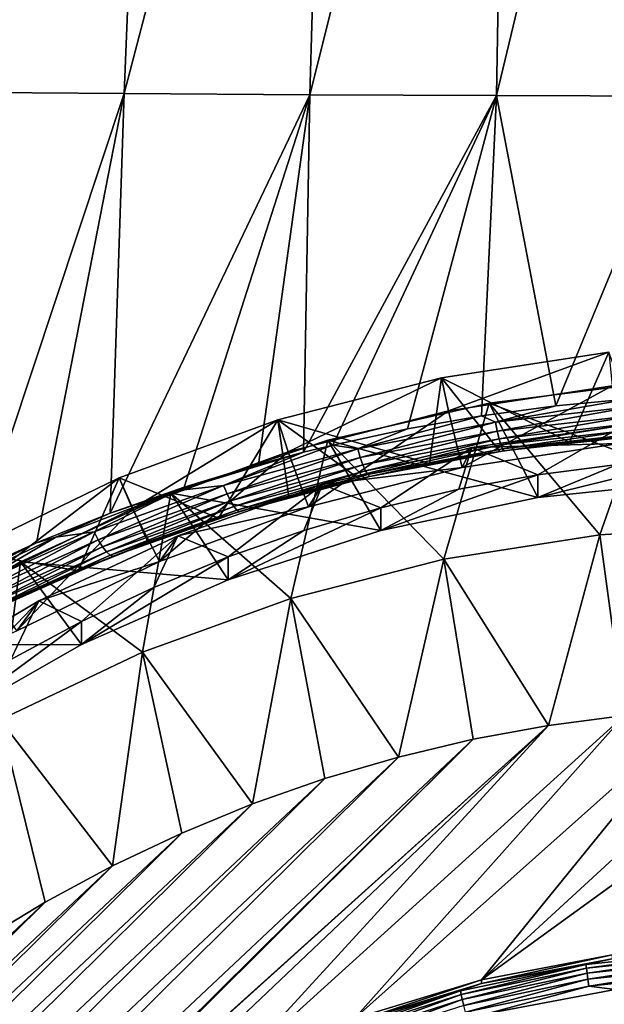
# Model space of a CAD drawing. Header units: metres. Extents: x -102 to 72, y -265 to 72.
# Tile 30 of 256: x -5.56 to -1.27, y -239.27 to -232.05. Entities that reach past the tile are written whole.
import ezdxf

# ---------------------------------------------------------------- set-up
doc = ezdxf.new("R2010")
doc.units = ezdxf.units.M
doc.layers.add('solid_20661094', color=7, linetype='CONTINUOUS')

msp = doc.modelspace()

# ---------------------------------------------------------------- linework, layer by layer
at = {"layer": 'solid_20661094'}
for points in [[(-5.789651, -261.588593, 48.430233), (-5.554532, -22.319212, 48.439766), (-7.353188, -21.792904, 48.356762)], [(-5.789651, -261.588593, 48.430233), (-0.005482, -261.709137, 48.549999), (-5.554532, -22.319212, 48.439766)], [(-0.005482, -261.709137, 48.549999), (-3.721903, -22.696859, 48.500515), (-5.554532, -22.319212, 48.439766)], [(-0.005482, -261.709137, 48.549999), (-1.866651, -22.924128, 48.537552), (-3.721903, -22.696859, 48.500515)], [(-0.005482, -261.709137, 48.549999), (-0.000008, -23, 48.549999), (-1.866651, -22.924128, 48.537552)], [(-4.556418, -226.729874, 17.825842), (-6.143773, -232.579468, 18.584898), (-5.834152, -226.721695, 18.201069)], [(-4.556418, -226.729874, 17.825842), (-4.794879, -232.589859, 18.205528), (-6.143773, -232.579468, 18.584898)], [(-3.263686, -226.736679, 17.542305), (-4.794879, -232.589859, 18.205528), (-4.556418, -226.729874, 17.825842)], [(-3.263686, -226.736679, 17.542305), (-3.432679, -232.598541, 17.917309), (-4.794879, -232.589859, 18.205528)], [(-1.962336, -226.741592, 17.352911), (-3.432679, -232.598541, 17.917309), (-3.263686, -226.736679, 17.542305)], [(-1.962336, -226.741592, 17.352911), (-2.063193, -232.604797, 17.723906), (-3.432679, -232.598541, 17.917309)], [(-0.655198, -226.744156, 17.259008), (-2.063193, -232.604797, 17.723906), (-1.962336, -226.741592, 17.352911)], [(-0.655198, -226.744156, 17.259008), (-0.688735, -232.608078, 17.627699), (-2.063193, -232.604797, 17.723906)], [(-5.969945, -236.128662, 18.759954), (-6.143773, -232.579468, 18.584898), (-4.794879, -232.589859, 18.205528)], [(-5.436601, -235.88533, 18.59655), (-5.969945, -236.128662, 18.759954), (-4.794879, -232.589859, 18.205528)], [(-4.897135, -235.667953, 18.445755), (-5.436601, -235.88533, 18.59655), (-4.794879, -232.589859, 18.205528)], [(-4.897135, -235.667953, 18.445755), (-4.794879, -232.589859, 18.205528), (-3.432679, -232.598541, 17.917309)], [(-4.35415, -235.476425, 18.309008), (-4.897135, -235.667953, 18.445755), (-3.432679, -232.598541, 17.917309)], [(-3.808978, -235.310028, 18.187191), (-4.35415, -235.476425, 18.309008), (-3.432679, -232.598541, 17.917309)], [(-3.478299, -235.221176, 18.120987), (-3.808978, -235.310028, 18.187191), (-3.432679, -232.598541, 17.917309)], [(-3.478299, -235.221176, 18.120987), (-3.432679, -232.598541, 17.917309), (-2.063193, -232.604797, 17.723906)], [(-3.262884, -235.167999, 18.081011), (-3.478299, -235.221176, 18.120987), (-2.063193, -232.604797, 17.723906)], [(-2.716977, -235.049591, 17.99098), (-3.262884, -235.167999, 18.081011), (-2.063193, -232.604797, 17.723906)], [(-2.171859, -234.95401, 17.917372), (-2.716977, -235.049591, 17.99098), (-2.063193, -232.604797, 17.723906)], [(-1.627587, -234.880478, 17.860294), (-2.171859, -234.95401, 17.917372), (-2.063193, -232.604797, 17.723906)], [(-1.627587, -234.880478, 17.860294), (-2.063193, -232.604797, 17.723906), (-0.688735, -232.608078, 17.627699)], [(-1.084116, -234.8284, 17.819782), (-1.627587, -234.880478, 17.860294), (-0.688735, -232.608078, 17.627699)], [(-1.526704, -235.146042, 18.196251), (-1.239403, -234.488159, 22.642805), (-2.466004, -234.674255, 22.668959)], [(-2.415653, -234.916748, 22.703039), (-2.466004, -234.674255, 22.668959), (-1.239403, -234.488159, 22.642805)], [(-1.214071, -234.734451, 22.67742), (-2.415653, -234.916748, 22.703039), (-1.239403, -234.488159, 22.642805)], [(-1.526704, -235.146042, 18.196251), (-1.015649, -235.097519, 18.158361), (-1.239403, -234.488159, 22.642805)], [(-2.554074, -235.304184, 18.319201), (-2.466004, -234.674255, 22.668959), (-3.66725, -234.982254, 22.712246)], [(-3.592422, -235.218475, 22.745445), (-3.66725, -234.982254, 22.712246), (-2.466004, -234.674255, 22.668959)], [(-2.415653, -234.916748, 22.703039), (-3.592422, -235.218475, 22.745445), (-2.466004, -234.674255, 22.668959)], [(-2.554074, -235.304184, 18.319201), (-2.039589, -235.214737, 18.249866), (-2.466004, -234.674255, 22.668959)], [(-2.039589, -235.214737, 18.249866), (-1.526704, -235.146042, 18.196251), (-2.466004, -234.674255, 22.668959)], [(-2.314975, -235.332153, 23.266335), (-2.415653, -234.916748, 22.703039), (-1.214071, -234.734451, 22.67742)], [(-2.314975, -235.332153, 23.266335), (-1.214071, -234.734451, 22.67742), (-1.163464, -235.157455, 23.241783)], [(-0.911298, -234.707794, 22.673674), (-2.117082, -234.859879, 22.695047), (-0.588793, -235.431442, 22.775375)], [(-1.30466, -235.826447, 14.976136), (-2.117082, -234.859879, 22.695047), (-0.911298, -234.707794, 22.673674)], [(-0.147544, -235.756912, 14.966363), (-1.30466, -235.826447, 14.976136), (-0.911298, -234.707794, 22.673674)], [(-2.117082, -234.859879, 22.695047), (-3.301084, -235.131958, 22.733286), (-1.759899, -235.553345, 22.792507)], [(-2.44949, -236.00621, 15.0014), (-3.301084, -235.131958, 22.733286), (-2.117082, -234.859879, 22.695047)], [(-1.30466, -235.826447, 14.976136), (-2.44949, -236.00621, 15.0014), (-2.117082, -234.859879, 22.695047)], [(-2.070431, -235.001129, 17.917223), (-2.171859, -234.95401, 17.917372), (-1.627587, -234.880478, 17.860294)], [(-2.117082, -234.859879, 22.695047), (-1.759899, -235.553345, 22.792507), (-0.588793, -235.431442, 22.775375)], [(-2.070431, -235.001129, 17.917223), (-1.627587, -234.880478, 17.860294), (-1.084116, -234.8284, 17.819782)], [(-1.03985, -234.88324, 17.827908), (-2.070431, -235.001129, 17.917223), (-1.084116, -234.8284, 17.819782)], [(-2.057472, -235.066071, 17.944574), (-2.070431, -235.001129, 17.917223), (-1.03985, -234.88324, 17.827908)], [(-1.033331, -234.949066, 17.85544), (-2.057472, -235.066071, 17.944574), (-1.03985, -234.88324, 17.827908)], [(-3.442715, -235.621307, 23.306973), (-3.592422, -235.218475, 22.745445), (-2.415653, -234.916748, 22.703039)], [(-3.442715, -235.621307, 23.306973), (-2.415653, -234.916748, 22.703039), (-2.314975, -235.332153, 23.266335)], [(-3.081405, -235.195648, 18.062864), (-2.716977, -235.049591, 17.99098), (-2.171859, -234.95401, 17.917372)], [(-2.070431, -235.001129, 17.917223), (-3.081405, -235.195648, 18.062864), (-2.171859, -234.95401, 17.917372)], [(-2.044102, -235.122452, 17.986732), (-2.057472, -235.066071, 17.944574), (-1.033331, -234.949066, 17.85544)], [(-1.026596, -235.006439, 17.897844), (-2.044102, -235.122452, 17.986732), (-1.033331, -234.949066, 17.85544)], [(-4.10338, -235.704681, 18.620173), (-3.66725, -234.982254, 22.712246), (-4.830861, -235.409012, 22.772224)], [(-4.732308, -235.636536, 22.804199), (-4.830861, -235.409012, 22.772224), (-3.66725, -234.982254, 22.712246)], [(-3.592422, -235.218475, 22.745445), (-4.732308, -235.636536, 22.804199), (-3.66725, -234.982254, 22.712246)], [(-4.10338, -235.704681, 18.620173), (-3.586547, -235.54834, 18.504614), (-3.66725, -234.982254, 22.712246)], [(-3.069878, -235.415115, 18.404173), (-2.554074, -235.304184, 18.319201), (-3.66725, -234.982254, 22.712246)], [(-3.586547, -235.54834, 18.504614), (-3.069878, -235.415115, 18.404173), (-3.66725, -234.982254, 22.712246)], [(-3.062215, -235.259155, 18.08993), (-3.081405, -235.195648, 18.062864), (-2.070431, -235.001129, 17.917223)], [(-2.057472, -235.066071, 17.944574), (-3.062215, -235.259155, 18.08993), (-2.070431, -235.001129, 17.917223)], [(-1.163464, -235.157455, 23.241783), (-1.127197, -235.021652, 24.182032), (-2.243539, -235.185623, 24.205078)], [(-1.759929, -235.386337, 23.980829), (-2.243539, -235.185623, 24.205078), (-1.127197, -235.021652, 24.182032)], [(-2.031086, -235.167038, 18.041292), (-2.044102, -235.122452, 17.986732), (-1.026596, -235.006439, 17.897844)], [(-1.02003, -235.052063, 17.952702), (-2.031086, -235.167038, 18.041292), (-1.026596, -235.006439, 17.897844)], [(-1.175865, -235.310196, 23.970127), (-1.759929, -235.386337, 23.980829), (-1.127197, -235.021652, 24.182032)], [(-3.081405, -235.195648, 18.062864), (-3.262884, -235.167999, 18.081011), (-2.716977, -235.049591, 17.99098)], [(-3.042508, -235.313934, 18.131704), (-3.062215, -235.259155, 18.08993), (-2.057472, -235.066071, 17.944574)], [(-2.044102, -235.122452, 17.986732), (-3.042508, -235.313934, 18.131704), (-2.057472, -235.066071, 17.944574)], [(-2.019164, -235.197296, 18.105141), (-2.031086, -235.167038, 18.041292), (-1.02003, -235.052063, 17.952702)], [(-1.014006, -235.083344, 18.01688), (-2.019164, -235.197296, 18.105141), (-1.02003, -235.052063, 17.952702)], [(-2.009018, -235.211487, 18.174635), (-2.019164, -235.197296, 18.105141), (-1.014006, -235.083344, 18.01688)], [(-1.008869, -235.098511, 18.08672), (-2.009018, -235.211487, 18.174635), (-1.014006, -235.083344, 18.01688)], [(-1.008869, -235.098511, 18.08672), (-1.526704, -235.146042, 18.196251), (-2.009018, -235.211487, 18.174635)], [(-1.008869, -235.098511, 18.08672), (-1.015649, -235.097519, 18.158361), (-1.526704, -235.146042, 18.196251)], [(-3.301084, -235.131958, 22.733286), (-4.451397, -235.521301, 22.788006), (-2.911584, -235.795746, 22.826576)], [(-3.571465, -236.29451, 15.041918), (-4.451397, -235.521301, 22.788006), (-3.301084, -235.131958, 22.733286)], [(-4.064995, -235.464417, 18.258663), (-3.478299, -235.221176, 18.120987), (-3.262884, -235.167999, 18.081011)], [(-3.081405, -235.195648, 18.062864), (-4.064995, -235.464417, 18.258663), (-3.262884, -235.167999, 18.081011)], [(-2.44949, -236.00621, 15.0014), (-3.571465, -236.29451, 15.041918), (-3.301084, -235.131958, 22.733286)], [(-3.301084, -235.131958, 22.733286), (-2.911584, -235.795746, 22.826576), (-1.759899, -235.553345, 22.792507)], [(-3.02341, -235.356857, 18.185806), (-3.042508, -235.313934, 18.131704), (-2.044102, -235.122452, 17.986732)], [(-2.031086, -235.167038, 18.041292), (-3.02341, -235.356857, 18.185806), (-2.044102, -235.122452, 17.986732)], [(-3.006009, -235.385483, 18.249149), (-3.02341, -235.356857, 18.185806), (-2.031086, -235.167038, 18.041292)], [(-2.019164, -235.197296, 18.105141), (-3.006009, -235.385483, 18.249149), (-2.031086, -235.167038, 18.041292)], [(-2.314975, -235.332153, 23.266335), (-1.163464, -235.157455, 23.241783), (-2.243539, -235.185623, 24.205078)], [(-2.009018, -235.211487, 18.174635), (-1.526704, -235.146042, 18.196251), (-2.039589, -235.214737, 18.249866)], [(-4.535116, -236.021942, 23.363279), (-4.732308, -235.636536, 22.804199), (-3.592422, -235.218475, 22.745445)], [(-4.535116, -236.021942, 23.363279), (-3.592422, -235.218475, 22.745445), (-3.442715, -235.621307, 23.306973)], [(-4.403995, -235.50145, 18.321693), (-3.808978, -235.310028, 18.187191), (-3.478299, -235.221176, 18.120987)], [(-4.064995, -235.464417, 18.258663), (-4.403995, -235.50145, 18.321693), (-3.478299, -235.221176, 18.120987)], [(-4.039862, -235.525986, 18.285358), (-4.064995, -235.464417, 18.258663), (-3.081405, -235.195648, 18.062864)], [(-3.062215, -235.259155, 18.08993), (-4.039862, -235.525986, 18.285358), (-3.081405, -235.195648, 18.062864)], [(-2.314975, -235.332153, 23.266335), (-2.243539, -235.185623, 24.205078), (-3.338274, -235.457169, 24.243242)], [(-2.911623, -235.628754, 24.014898), (-3.338274, -235.457169, 24.243242), (-2.243539, -235.185623, 24.205078)], [(-2.991299, -235.398163, 18.318119), (-3.006009, -235.385483, 18.249149), (-2.019164, -235.197296, 18.105141)], [(-2.009018, -235.211487, 18.174635), (-2.991299, -235.398163, 18.318119), (-2.019164, -235.197296, 18.105141)], [(-2.009018, -235.211487, 18.174635), (-2.554074, -235.304184, 18.319201), (-2.991299, -235.398163, 18.318119)], [(-2.33905, -235.49263, 23.995768), (-2.911623, -235.628754, 24.014898), (-2.243539, -235.185623, 24.205078)], [(-2.009018, -235.211487, 18.174635), (-2.039589, -235.214737, 18.249866), (-2.554074, -235.304184, 18.319201)], [(-1.759929, -235.386337, 23.980829), (-2.33905, -235.49263, 23.995768), (-2.243539, -235.185623, 24.205078)], [(-4.403995, -235.50145, 18.321693), (-4.35415, -235.476425, 18.309008), (-3.808978, -235.310028, 18.187191)], [(-4.014227, -235.578629, 18.326654), (-4.039862, -235.525986, 18.285358), (-3.062215, -235.259155, 18.08993)], [(-3.042508, -235.313934, 18.131704), (-4.014227, -235.578629, 18.326654), (-3.062215, -235.259155, 18.08993)], [(-3.989553, -235.619354, 18.380192), (-4.014227, -235.578629, 18.326654), (-3.042508, -235.313934, 18.131704)], [(-3.02341, -235.356857, 18.185806), (-3.989553, -235.619354, 18.380192), (-3.042508, -235.313934, 18.131704)], [(-2.991299, -235.398163, 18.318119), (-2.554074, -235.304184, 18.319201), (-3.069878, -235.415115, 18.404173)], [(-1.759899, -235.553345, 22.792507), (-1.759929, -235.386337, 23.980829), (-1.175865, -235.310196, 23.970127)], [(-1.759899, -235.553345, 22.792507), (-1.175865, -235.310196, 23.970127), (-0.588817, -235.264435, 23.963697)], [(-0.588793, -235.431442, 22.775375), (-1.759899, -235.553345, 22.792507), (-0.588817, -235.264435, 23.963697)], [(-3.967246, -235.645844, 18.442921), (-3.989553, -235.619354, 18.380192), (-3.02341, -235.356857, 18.185806)], [(-3.006009, -235.385483, 18.249149), (-3.967246, -235.645844, 18.442921), (-3.02341, -235.356857, 18.185806)], [(-3.948581, -235.656586, 18.511261), (-3.967246, -235.645844, 18.442921), (-3.006009, -235.385483, 18.249149)], [(-2.991299, -235.398163, 18.318119), (-3.948581, -235.656586, 18.511261), (-3.006009, -235.385483, 18.249149)], [(-3.442715, -235.621307, 23.306973), (-2.314975, -235.332153, 23.266335), (-3.338274, -235.457169, 24.243242)], [(-2.911584, -235.795746, 22.826576), (-2.33905, -235.49263, 23.995768), (-1.759929, -235.386337, 23.980829)], [(-1.759899, -235.553345, 22.792507), (-2.911584, -235.795746, 22.826576), (-1.759929, -235.386337, 23.980829)], [(-5.132957, -236.089844, 18.894245), (-4.830861, -235.409012, 22.772224), (-5.944936, -235.95018, 22.848278)], [(-5.823627, -236.166656, 22.878702), (-5.944936, -235.95018, 22.848278), (-4.830861, -235.409012, 22.772224)], [(-4.732308, -235.636536, 22.804199), (-5.823627, -236.166656, 22.878702), (-4.830861, -235.409012, 22.772224)], [(-5.132957, -236.089844, 18.894245), (-4.619406, -235.884979, 18.75034), (-4.830861, -235.409012, 22.772224)], [(-4.619406, -235.884979, 18.75034), (-4.10338, -235.704681, 18.620173), (-4.830861, -235.409012, 22.772224)], [(-3.442715, -235.621307, 23.306973), (-3.338274, -235.457169, 24.243242), (-4.400859, -235.833679, 24.296156)], [(-4.031644, -235.98912, 24.065546), (-4.400859, -235.833679, 24.296156), (-3.338274, -235.457169, 24.243242)], [(-3.476509, -235.794449, 24.038185), (-4.031644, -235.98912, 24.065546), (-3.338274, -235.457169, 24.243242)], [(-2.991299, -235.398163, 18.318119), (-3.586547, -235.54834, 18.504614), (-3.948581, -235.656586, 18.511261)], [(-2.991299, -235.398163, 18.318119), (-3.069878, -235.415115, 18.404173), (-3.586547, -235.54834, 18.504614)], [(-2.911623, -235.628754, 24.014898), (-3.476509, -235.794449, 24.038185), (-3.338274, -235.457169, 24.243242)], [(-4.451397, -235.521301, 22.788006), (-5.555997, -236.023895, 22.858641), (-4.03159, -236.156113, 22.87722)], [(-4.66022, -236.688705, 15.097319), (-5.555997, -236.023895, 22.858641), (-4.451397, -235.521301, 22.788006)], [(-5.296428, -235.845078, 18.557878), (-4.897135, -235.667953, 18.445755), (-4.403995, -235.50145, 18.321693)], [(-5.014625, -235.804733, 18.496965), (-5.296428, -235.845078, 18.557878), (-4.403995, -235.50145, 18.321693)], [(-4.064995, -235.464417, 18.258663), (-5.014625, -235.804733, 18.496965), (-4.403995, -235.50145, 18.321693)], [(-4.983893, -235.863892, 18.52323), (-5.014625, -235.804733, 18.496965), (-4.064995, -235.464417, 18.258663)], [(-4.039862, -235.525986, 18.285358), (-4.983893, -235.863892, 18.52323), (-4.064995, -235.464417, 18.258663)], [(-4.952808, -235.913956, 18.56399), (-4.983893, -235.863892, 18.52323), (-4.039862, -235.525986, 18.285358)], [(-4.014227, -235.578629, 18.326654), (-4.952808, -235.913956, 18.56399), (-4.039862, -235.525986, 18.285358)], [(-4.403995, -235.50145, 18.321693), (-4.897135, -235.667953, 18.445755), (-4.35415, -235.476425, 18.309008)], [(-3.571465, -236.29451, 15.041918), (-4.66022, -236.688705, 15.097319), (-4.451397, -235.521301, 22.788006)], [(-4.451397, -235.521301, 22.788006), (-4.03159, -236.156113, 22.87722), (-2.911584, -235.795746, 22.826576)], [(-2.911584, -235.795746, 22.826576), (-2.911623, -235.628754, 24.014898), (-2.33905, -235.49263, 23.995768)], [(-4.923142, -235.952072, 18.616915), (-4.952808, -235.913956, 18.56399), (-4.014227, -235.578629, 18.326654)], [(-3.989553, -235.619354, 18.380192), (-4.923142, -235.952072, 18.616915), (-4.014227, -235.578629, 18.326654)], [(-3.948581, -235.656586, 18.511261), (-3.586547, -235.54834, 18.504614), (-4.10338, -235.704681, 18.620173)], [(-5.580976, -236.529968, 23.434679), (-5.823627, -236.166656, 22.878702), (-4.732308, -235.636536, 22.804199)], [(-5.580976, -236.529968, 23.434679), (-4.732308, -235.636536, 22.804199), (-4.535116, -236.021942, 23.363279)], [(-5.296428, -235.845078, 18.557878), (-5.436601, -235.88533, 18.59655), (-4.897135, -235.667953, 18.445755)], [(-4.89659, -235.976059, 18.678991), (-4.923142, -235.952072, 18.616915), (-3.989553, -235.619354, 18.380192)], [(-3.967246, -235.645844, 18.442921), (-4.89659, -235.976059, 18.678991), (-3.989553, -235.619354, 18.380192)], [(-4.874664, -235.984558, 18.746675), (-4.89659, -235.976059, 18.678991), (-3.967246, -235.645844, 18.442921)], [(-3.948581, -235.656586, 18.511261), (-4.874664, -235.984558, 18.746675), (-3.967246, -235.645844, 18.442921)], [(-3.948581, -235.656586, 18.511261), (-4.619406, -235.884979, 18.75034), (-4.874664, -235.984558, 18.746675)], [(-3.948581, -235.656586, 18.511261), (-4.10338, -235.704681, 18.620173), (-4.619406, -235.884979, 18.75034)], [(-4.535116, -236.021942, 23.363279), (-3.442715, -235.621307, 23.306973), (-4.400859, -235.833679, 24.296156)], [(-4.03159, -236.156113, 22.87722), (-3.476509, -235.794449, 24.038185), (-2.911623, -235.628754, 24.014898)], [(-2.911584, -235.795746, 22.826576), (-4.03159, -236.156113, 22.87722), (-2.911623, -235.628754, 24.014898)], [(-5.014625, -235.804733, 18.496965), (-5.925061, -236.213852, 18.769453), (-5.296428, -235.845078, 18.557878)], [(-5.889106, -236.270203, 18.795248), (-5.925061, -236.213852, 18.769453), (-5.014625, -235.804733, 18.496965)], [(-4.983893, -235.863892, 18.52323), (-5.889106, -236.270203, 18.795248), (-5.014625, -235.804733, 18.496965)], [(-4.03159, -236.156113, 22.87722), (-4.031644, -235.98912, 24.065546), (-3.476509, -235.794449, 24.038185)], [(-1.123593, -237.152588, 14.433733), (-1.30466, -235.826447, 14.976136), (-0.147544, -235.756912, 14.966363)], [(-6.152507, -236.249969, 18.822617), (-5.436601, -235.88533, 18.59655), (-5.296428, -235.845078, 18.557878)], [(-5.925061, -236.213852, 18.769453), (-6.152507, -236.249969, 18.822617), (-5.296428, -235.845078, 18.557878)], [(-6.152507, -236.249969, 18.822617), (-5.969945, -236.128662, 18.759954), (-5.436601, -235.88533, 18.59655)], [(-5.853081, -236.317322, 18.835451), (-5.889106, -236.270203, 18.795248), (-4.983893, -235.863892, 18.52323)], [(-4.952808, -235.913956, 18.56399), (-5.853081, -236.317322, 18.835451), (-4.983893, -235.863892, 18.52323)], [(-4.535116, -236.021942, 23.363279), (-4.400859, -235.833679, 24.296156), (-5.421062, -236.311493, 24.36331)], [(-5.107483, -236.463455, 24.13221), (-5.421062, -236.311493, 24.36331), (-4.400859, -235.833679, 24.296156)], [(-4.874664, -235.984558, 18.746675), (-4.619406, -235.884979, 18.75034), (-5.132957, -236.089844, 18.894245)], [(-4.575732, -236.212296, 24.09691), (-5.107483, -236.463455, 24.13221), (-4.400859, -235.833679, 24.296156)], [(-4.031644, -235.98912, 24.065546), (-4.575732, -236.212296, 24.09691), (-4.400859, -235.833679, 24.296156)], [(-1.681693, -237.225357, 14.443959), (-2.44949, -236.00621, 15.0014), (-1.30466, -235.826447, 14.976136)], [(-1.123593, -237.152588, 14.433733), (-1.681693, -237.225357, 14.443959), (-1.30466, -235.826447, 14.976136)], [(-5.642007, -236.319672, 19.050703), (-5.132957, -236.089844, 18.894245), (-5.944936, -235.95018, 22.848278)], [(-5.819042, -236.352524, 18.887764), (-5.853081, -236.317322, 18.835451), (-4.952808, -235.913956, 18.56399)], [(-4.923142, -235.952072, 18.616915), (-5.819042, -236.352524, 18.887764), (-4.952808, -235.913956, 18.56399)], [(-5.788929, -236.373779, 18.949207), (-5.819042, -236.352524, 18.887764), (-4.923142, -235.952072, 18.616915)], [(-4.89659, -235.976059, 18.678991), (-5.788929, -236.373779, 18.949207), (-4.923142, -235.952072, 18.616915)], [(-5.555997, -236.023895, 22.858641), (-6.603479, -236.634521, 22.944458), (-5.107443, -236.630447, 22.943884)], [(-5.705527, -237.18512, 15.167085), (-6.603479, -236.634521, 22.944458), (-5.555997, -236.023895, 22.858641)], [(-5.764461, -236.379898, 19.016275), (-5.788929, -236.373779, 18.949207), (-4.89659, -235.976059, 18.678991)], [(-4.874664, -235.984558, 18.746675), (-5.764461, -236.379898, 19.016275), (-4.89659, -235.976059, 18.678991)], [(-4.874664, -235.984558, 18.746675), (-5.642007, -236.319672, 19.050703), (-5.764461, -236.379898, 19.016275)], [(-4.66022, -236.688705, 15.097319), (-5.705527, -237.18512, 15.167085), (-5.555997, -236.023895, 22.858641)], [(-4.874664, -235.984558, 18.746675), (-5.132957, -236.089844, 18.894245), (-5.642007, -236.319672, 19.050703)], [(-5.580976, -236.529968, 23.434679), (-4.535116, -236.021942, 23.363279), (-5.421062, -236.311493, 24.36331)], [(-5.555997, -236.023895, 22.858641), (-5.107443, -236.630447, 22.943884), (-4.03159, -236.156113, 22.87722)], [(-5.107443, -236.630447, 22.943884), (-4.575732, -236.212296, 24.09691), (-4.031644, -235.98912, 24.065546)], [(-4.03159, -236.156113, 22.87722), (-5.107443, -236.630447, 22.943884), (-4.031644, -235.98912, 24.065546)], [(-2.782193, -237.456985, 14.476514), (-3.571465, -236.29451, 15.041918), (-2.44949, -236.00621, 15.0014)], [(-2.235073, -237.326904, 14.458232), (-2.782193, -237.456985, 14.476514), (-2.44949, -236.00621, 15.0014)], [(-1.681693, -237.225357, 14.443959), (-2.235073, -237.326904, 14.458232), (-2.44949, -236.00621, 15.0014)], [(-5.107443, -236.630447, 22.943884), (-5.107483, -236.463455, 24.13221), (-4.575732, -236.212296, 24.09691)], [(-5.580976, -236.529968, 23.434679), (-5.421062, -236.311493, 24.36331), (-6.389058, -236.886047, 24.444057)], [(-6.127194, -237.046463, 24.214146), (-6.389058, -236.886047, 24.444057), (-5.421062, -236.311493, 24.36331)], [(-5.62491, -236.741669, 24.171309), (-6.127194, -237.046463, 24.214146), (-5.421062, -236.311493, 24.36331)], [(-5.107483, -236.463455, 24.13221), (-5.62491, -236.741669, 24.171309), (-5.421062, -236.311493, 24.36331)], [(-3.85243, -237.801331, 14.524908), (-4.66022, -236.688705, 15.097319), (-3.571465, -236.29451, 15.041918)], [(-3.32197, -237.615311, 14.498765), (-3.85243, -237.801331, 14.524908), (-3.571465, -236.29451, 15.041918)], [(-2.782193, -237.456985, 14.476514), (-3.32197, -237.615311, 14.498765), (-3.571465, -236.29451, 15.041918)], [(-6.127165, -237.213455, 23.025822), (-5.62491, -236.741669, 24.171309), (-5.107483, -236.463455, 24.13221)], [(-5.107443, -236.630447, 22.943884), (-6.127165, -237.213455, 23.025822), (-5.107483, -236.463455, 24.13221)], [(-6.603479, -236.634521, 22.944458), (-6.127165, -237.213455, 23.025822), (-5.107443, -236.630447, 22.943884)], [(-4.880455, -238.254593, 14.588609), (-5.705527, -237.18512, 15.167085), (-4.66022, -236.688705, 15.097319)], [(-4.372336, -238.014587, 14.554879), (-4.880455, -238.254593, 14.588609), (-4.66022, -236.688705, 15.097319)], [(-3.85243, -237.801331, 14.524908), (-4.372336, -238.014587, 14.554879), (-4.66022, -236.688705, 15.097319)], [(-3.103605, -239.373947, 14.745924), (-1.123593, -237.152588, 14.433733), (-0.562641, -237.108871, 14.427588)], [(-2.172043, -239.090698, 14.706116), (-3.103605, -239.373947, 14.745924), (-0.562641, -237.108871, 14.427588)], [(-2.172043, -239.090698, 14.706116), (-0.562641, -237.108871, 14.427588), (0.000002, -237.094284, 14.425539)], [(-2.172043, -239.090698, 14.706116), (0.000002, -237.094284, 14.425539), (0.562646, -237.108871, 14.427588)], [(-1.215016, -238.908844, 14.680558), (-2.172043, -239.090698, 14.706116), (0.562646, -237.108871, 14.427588)], [(-5.374885, -238.520432, 14.62597), (-5.854851, -238.811691, 14.666903), (-5.705527, -237.18512, 15.167085)], [(-4.880455, -238.254593, 14.588609), (-5.374885, -238.520432, 14.62597), (-5.705527, -237.18512, 15.167085)], [(-3.998784, -239.75528, 14.799516), (-1.681693, -237.225357, 14.443959), (-1.123593, -237.152588, 14.433733)], [(-3.103605, -239.373947, 14.745924), (-3.998784, -239.75528, 14.799516), (-1.123593, -237.152588, 14.433733)], [(-6.363961, -241.437637, 15.035957), (-2.235073, -237.326904, 14.458232), (-1.681693, -237.225357, 14.443959)], [(-5.638574, -240.793198, 14.945387), (-6.363961, -241.437637, 15.035957), (-1.681693, -237.225357, 14.443959)], [(-4.847088, -240.230209, 14.866264), (-5.638574, -240.793198, 14.945387), (-1.681693, -237.225357, 14.443959)], [(-3.998784, -239.75528, 14.799516), (-4.847088, -240.230209, 14.866264), (-1.681693, -237.225357, 14.443959)], [(-2.235073, -237.326904, 14.458232), (-10.515081, -245.526337, 15.610585), (-10.383725, -244.984543, 15.534441)], [(-6.363961, -241.437637, 15.035957), (-10.515081, -245.526337, 15.610585), (-2.235073, -237.326904, 14.458232)], [(-2.235073, -237.326904, 14.458232), (-10.383725, -244.984543, 15.534441), (-2.782193, -237.456985, 14.476514)], [(-2.782193, -237.456985, 14.476514), (-10.383725, -244.984543, 15.534441), (-10.223842, -244.450012, 15.459319)], [(-2.782193, -237.456985, 14.476514), (-10.223842, -244.450012, 15.459319), (-3.32197, -237.615311, 14.498765)], [(-3.32197, -237.615311, 14.498765), (-10.223842, -244.450012, 15.459319), (-10.035995, -243.924713, 15.385493)], [(-3.32197, -237.615311, 14.498765), (-10.035995, -243.924713, 15.385493), (-3.85243, -237.801331, 14.524908)], [(-3.85243, -237.801331, 14.524908), (-10.035995, -243.924713, 15.385493), (-9.820643, -243.409866, 15.313137)], [(-3.85243, -237.801331, 14.524908), (-9.820643, -243.409866, 15.313137), (-4.372336, -238.014587, 14.554879)], [(-4.372336, -238.014587, 14.554879), (-9.820643, -243.409866, 15.313137), (-9.578288, -242.906693, 15.24242)], [(-4.372336, -238.014587, 14.554879), (-9.578288, -242.906693, 15.24242), (-4.880455, -238.254593, 14.588609)], [(-4.880455, -238.254593, 14.588609), (-9.578288, -242.906693, 15.24242), (-9.309833, -242.417084, 15.173609)], [(-4.880455, -238.254593, 14.588609), (-9.309833, -242.417084, 15.173609), (-5.374885, -238.520432, 14.62597)], [(-5.374885, -238.520432, 14.62597), (-9.309833, -242.417084, 15.173609), (-9.015717, -241.941788, 15.106811)], [(-5.374885, -238.520432, 14.62597), (-9.015717, -241.941788, 15.106811), (-5.854851, -238.811691, 14.666903)], [(-2.172041, -239.11853, 14.508061), (-2.172043, -239.090698, 14.706116), (-1.215016, -238.908844, 14.680558)], [(-2.172041, -239.11853, 14.508061), (-1.215016, -238.908844, 14.680558), (-1.215, -238.936676, 14.482504)], [(-0.470667, -238.881241, 14.422441), (-1.406844, -238.978683, 14.436135), (-1.215, -238.936676, 14.482504)], [(-1.403714, -239.004974, 14.391074), (-1.406844, -238.978683, 14.436135), (-0.470667, -238.881241, 14.422441)], [(-0.46962, -238.907745, 14.37741), (-1.403714, -239.004974, 14.391074), (-0.470667, -238.881241, 14.422441)], [(-1.398735, -239.04187, 14.354403), (-1.403714, -239.004974, 14.391074), (-0.46962, -238.907745, 14.37741)], [(-0.467954, -238.944992, 14.340788), (-1.398735, -239.04187, 14.354403), (-0.46962, -238.907745, 14.37741)], [(-1.406844, -238.978683, 14.436135), (-2.327608, -239.172485, 14.463373), (-2.172041, -239.11853, 14.508061)], [(-2.32243, -239.198349, 14.418251), (-2.327608, -239.172485, 14.463373), (-1.406844, -238.978683, 14.436135)], [(-1.403714, -239.004974, 14.391074), (-2.32243, -239.198349, 14.418251), (-1.406844, -238.978683, 14.436135)], [(-1.406844, -238.978683, 14.436135), (-2.172041, -239.11853, 14.508061), (-1.215, -238.936676, 14.482504)], [(-1.392245, -239.086868, 14.328627), (-1.398735, -239.04187, 14.354403), (-0.467954, -238.944992, 14.340788)], [(-0.465783, -238.990448, 14.315074), (-1.392245, -239.086868, 14.328627), (-0.467954, -238.944992, 14.340788)], [(-1.384689, -239.136887, 14.315504), (-1.392245, -239.086868, 14.328627), (-0.465783, -238.990448, 14.315074)], [(-0.463255, -239.040985, 14.302026), (-1.384689, -239.136887, 14.315504), (-0.465783, -238.990448, 14.315074)], [(-2.314191, -239.234558, 14.381484), (-2.32243, -239.198349, 14.418251), (-1.403714, -239.004974, 14.391074)], [(-1.398735, -239.04187, 14.354403), (-2.314191, -239.234558, 14.381484), (-1.403714, -239.004974, 14.391074)], [(-2.303454, -239.278671, 14.355581), (-2.314191, -239.234558, 14.381484), (-1.398735, -239.04187, 14.354403)], [(-1.392245, -239.086868, 14.328627), (-2.303454, -239.278671, 14.355581), (-1.398735, -239.04187, 14.354403)], [(-0.463255, -239.040985, 14.302026), (-1.191348, -239.161209, 14.312094), (-1.384689, -239.136887, 14.315504)], [(-3.103617, -239.401779, 14.547871), (-3.103605, -239.373947, 14.745924), (-2.172043, -239.090698, 14.706116)], [(-3.103617, -239.401779, 14.547871), (-2.172043, -239.090698, 14.706116), (-2.172041, -239.11853, 14.508061)], [(-2.327608, -239.172485, 14.463373), (-3.103617, -239.401779, 14.547871), (-2.172041, -239.11853, 14.508061)], [(-2.290953, -239.327652, 14.342314), (-2.303454, -239.278671, 14.355581), (-1.392245, -239.086868, 14.328627)], [(-1.384689, -239.136887, 14.315504), (-2.290953, -239.327652, 14.342314), (-1.392245, -239.086868, 14.328627)], [(-1.384689, -239.136887, 14.315504), (-2.127528, -239.339493, 14.337151), (-2.290953, -239.327652, 14.342314)], [(-1.384689, -239.136887, 14.315504), (-1.191348, -239.161209, 14.312094), (-2.127528, -239.339493, 14.337151)], [(-2.327608, -239.172485, 14.463373), (-3.222869, -239.460556, 14.503858), (-3.103617, -239.401779, 14.547871)], [(-3.2157, -239.485764, 14.458645), (-3.222869, -239.460556, 14.503858), (-2.327608, -239.172485, 14.463373)], [(-2.32243, -239.198349, 14.418251), (-3.2157, -239.485764, 14.458645), (-2.327608, -239.172485, 14.463373)], [(-3.204292, -239.520966, 14.421734), (-3.2157, -239.485764, 14.458645), (-2.32243, -239.198349, 14.418251)], [(-2.314191, -239.234558, 14.381484), (-3.204292, -239.520966, 14.421734), (-2.32243, -239.198349, 14.418251)], [(-2.127528, -239.339493, 14.337151), (-1.191348, -239.161209, 14.312094), (8.538963, -249.902084, 15.821626)], [(-3.189426, -239.563736, 14.395645), (-3.204292, -239.520966, 14.421734), (-2.314191, -239.234558, 14.381484)], [(-2.303454, -239.278671, 14.355581), (-3.189426, -239.563736, 14.395645), (-2.314191, -239.234558, 14.381484)]]:
    msp.add_3dface(points, dxfattribs=at)

doc.saveas('drawing.dxf')
